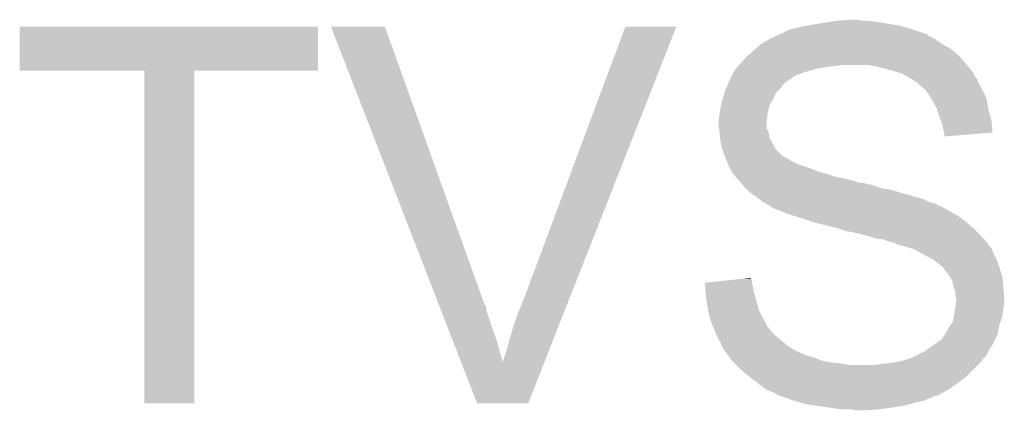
# Model space of a CAD drawing. Extents: x -4 to 126, y -8 to 66.
# Tile 81 of 256: x 26.16 to 28.71, y 53.09 to 54.1. Entities that reach past the tile are written whole.
import ezdxf

# ---------------------------------------------------------------- set-up
doc = ezdxf.new("R2010")
doc.units = 0
doc.layers.add('CLICKER_2_FOR_TMPM4L4A_V104_GTO', color=11, linetype='CONTINUOUS')

msp = doc.modelspace()

# ---------------------------------------------------------------- linework, layer by layer
at = {"layer": 'CLICKER_2_FOR_TMPM4L4A_V104_GTO'}
for points in [[(26.162, 53.972482), (26.16202, 54.086738), (26.934138, 53.972482), (26.93416, 54.086738)], [(26.16202, 54.086738), (26.162022, 54.08676), (26.93416, 54.086738), (26.162022, 54.08676)], [(26.967216, 54.086744), (26.96721, 54.086758), (27.106884, 54.086744), (26.96721, 54.086758)], [(27.242166, 53.378096), (26.967216, 54.086744), (27.36088, 53.378096), (27.106884, 54.086744)], [(27.46502, 53.3781), (27.729184, 54.08673), (27.582582, 53.3781), (27.861248, 54.08673)], [(27.729184, 54.08673), (27.729196, 54.08676), (27.861248, 54.08673), (27.729196, 54.08676)], [(28.155906, 54.07914), (28.18638, 54.08676), (28.4734, 54.07914), (28.446732, 54.08676)], [(28.18638, 54.08676), (28.20035, 54.0893), (28.446732, 54.08676), (28.437842, 54.0893)], [(28.20035, 54.0893), (28.21432, 54.09184), (28.437842, 54.0893), (28.422602, 54.09184)], [(28.21432, 54.09184), (28.2448, 54.09692), (28.422602, 54.09184), (28.392122, 54.09692)], [(28.2448, 54.09692), (28.261308, 54.09946), (28.392122, 54.09692), (28.37688, 54.09946)], [(28.261308, 54.09946), (28.277818, 54.102), (28.37688, 54.09946), (28.35148, 54.102)], [(28.277818, 54.102), (28.313378, 54.10454), (28.341322, 54.102), (28.331162, 54.10454)], [(28.105102, 54.05628), (28.121862, 54.063898), (28.526738, 54.05628), (28.511504, 54.063898)], [(28.121862, 54.063898), (28.12745, 54.066438), (28.511504, 54.063898), (28.50896, 54.066438)], [(28.12745, 54.066438), (28.133044, 54.06898), (28.50896, 54.066438), (28.50388, 54.06898)], [(28.133044, 54.06898), (28.135586, 54.068986), (28.50388, 54.06898), (28.503862, 54.068986)], [(28.135586, 54.068986), (28.138124, 54.071522), (28.503862, 54.068986), (28.496254, 54.071522)], [(28.138124, 54.071522), (28.148282, 54.0766), (28.496254, 54.071522), (28.48102, 54.0766)], [(28.148282, 54.0766), (28.1559, 54.079138), (28.48102, 54.0766), (28.473406, 54.079138)], [(28.1559, 54.079138), (28.155906, 54.07914), (28.473406, 54.079138), (28.4734, 54.07914)], [(28.065184, 54.02834), (28.079696, 54.041038), (28.57246, 54.02834), (28.5496, 54.041038)], [(28.079696, 54.041038), (28.079702, 54.041042), (28.5496, 54.041038), (28.549596, 54.041042)], [(28.079702, 54.041042), (28.100864, 54.053738), (28.549596, 54.041042), (28.53182, 54.053738)], [(28.100864, 54.053738), (28.105102, 54.05628), (28.53182, 54.053738), (28.526738, 54.05628)], [(28.0416, 54.008022), (28.04456, 54.01056), (28.595036, 54.008022), (28.59278, 54.01056)], [(28.04456, 54.01056), (28.05938, 54.02326), (28.59278, 54.01056), (28.578266, 54.02326)], [(28.05938, 54.02326), (28.065184, 54.02834), (28.578266, 54.02326), (28.57246, 54.02834)], [(28.018742, 53.982622), (28.02128, 53.98516), (28.252438, 53.982622), (28.277818, 53.98516)], [(28.02128, 53.98516), (28.02382, 53.9877), (28.277818, 53.98516), (28.287978, 53.9877)], [(28.02382, 53.9877), (28.023822, 53.987702), (28.6131, 53.9877), (28.613098, 53.987702)], [(28.023822, 53.987702), (28.0289, 53.99278), (28.613098, 53.987702), (28.608586, 53.99278)], [(28.0289, 53.99278), (28.0416, 54.008022), (28.608586, 53.99278), (28.595036, 54.008022)], [(28.392122, 53.98008), (28.356558, 53.9877), (28.619026, 53.98008), (28.6131, 53.9877)], [(26.484558, 53.97246), (26.162, 53.972482), (26.934138, 53.97246), (26.934138, 53.972482)], [(26.48456, 53.972438), (26.484558, 53.97246), (26.61412, 53.972438), (26.934138, 53.97246)], [(26.48458, 53.111422), (26.48456, 53.972438), (26.614098, 53.111422), (26.61412, 53.972438)], [(28.000958, 53.952138), (28.004768, 53.959758), (28.158438, 53.952138), (28.168598, 53.959758)], [(28.004768, 53.959758), (28.00985, 53.96992), (28.168598, 53.959758), (28.19654, 53.96992)], [(28.00985, 53.96992), (28.011122, 53.97246), (28.19654, 53.96992), (28.205852, 53.97246)], [(28.011122, 53.97246), (28.01366, 53.975), (28.205852, 53.97246), (28.215166, 53.975)], [(28.01366, 53.975), (28.015352, 53.97754), (28.215166, 53.975), (28.22448, 53.97754)], [(28.015352, 53.97754), (28.01874, 53.98262), (28.22448, 53.97754), (28.25242, 53.98262)], [(28.01874, 53.98262), (28.018742, 53.982622), (28.25242, 53.98262), (28.252438, 53.982622)], [(28.42006, 53.97246), (28.392122, 53.98008), (28.624952, 53.97246), (28.619026, 53.98008)], [(28.445458, 53.964842), (28.42006, 53.97246), (28.630876, 53.964842), (28.624952, 53.97246)], [(28.44547, 53.964836), (28.445458, 53.964842), (28.63088, 53.964836), (28.630876, 53.964842)], [(28.449914, 53.962296), (28.44547, 53.964836), (28.630882, 53.962296), (28.63088, 53.964836)], [(28.458796, 53.95722), (28.449914, 53.962296), (28.633422, 53.95722), (28.630882, 53.962296)], [(27.989388, 53.92674), (27.993902, 53.936898), (28.130498, 53.92674), (28.13812, 53.936898)], [(27.993902, 53.936898), (27.99729, 53.944518), (28.13812, 53.936898), (28.145738, 53.944518)], [(27.99729, 53.944518), (27.99842, 53.94706), (28.145738, 53.944518), (28.149974, 53.94706)], [(27.99842, 53.94706), (28.000958, 53.952138), (28.149974, 53.94706), (28.158438, 53.952138)], [(28.46324, 53.95468), (28.458796, 53.95722), (28.63596, 53.95468), (28.633422, 53.95722)], [(28.467482, 53.952136), (28.46324, 53.95468), (28.6385, 53.952136), (28.63596, 53.95468)], [(28.475942, 53.94706), (28.467482, 53.952136), (28.640532, 53.94706), (28.6385, 53.952136)], [(28.48356, 53.94198), (28.475942, 53.94706), (28.642564, 53.94198), (28.640532, 53.94706)], [(28.4861, 53.939438), (28.48356, 53.94198), (28.64358, 53.939438), (28.642564, 53.94198)], [(28.506418, 53.921662), (28.4861, 53.939438), (28.653738, 53.921662), (28.64358, 53.939438)], [(27.981402, 53.901342), (27.985972, 53.916576), (28.11272, 53.901342), (28.120338, 53.916576)], [(27.985972, 53.916576), (27.98826, 53.924202), (28.120338, 53.916576), (28.12796, 53.924202)], [(27.98826, 53.924202), (27.989388, 53.92674), (28.12796, 53.924202), (28.130498, 53.92674)], [(28.506422, 53.921658), (28.506418, 53.921662), (28.65374, 53.921658), (28.653738, 53.921662)], [(28.52166, 53.8988), (28.506422, 53.921658), (28.6639, 53.8988), (28.65374, 53.921658)], [(27.97556, 53.87848), (27.976828, 53.883556), (28.101288, 53.87848), (28.102558, 53.883556)], [(27.976828, 53.883556), (27.98064, 53.898798), (28.102558, 53.883556), (28.111266, 53.898798)], [(27.98064, 53.898798), (27.981402, 53.901342), (28.111266, 53.898798), (28.11272, 53.901342)], [(28.521662, 53.898798), (28.52166, 53.8988), (28.6639, 53.898798), (28.6639, 53.8988)], [(28.53436, 53.875942), (28.521662, 53.898798), (28.668056, 53.875942), (28.6639, 53.898798)], [(27.97048, 53.845462), (27.97302, 53.8607), (28.095504, 53.845462), (28.097198, 53.8607)], [(27.97302, 53.8607), (27.973382, 53.863238), (28.097198, 53.8607), (28.09748, 53.863238)], [(27.973382, 53.863238), (27.97556, 53.87848), (28.09748, 53.863238), (28.101288, 53.87848)], [(28.536054, 53.87086), (28.53436, 53.875942), (28.66898, 53.87086), (28.668056, 53.875942)], [(28.54198, 53.85308), (28.536054, 53.87086), (28.67383, 53.85308), (28.66898, 53.87086)], [(27.97048, 53.840378), (27.97048, 53.845462), (28.09494, 53.840378), (28.095504, 53.845462)], [(27.97048, 53.832762), (27.97048, 53.840378), (28.094942, 53.832762), (28.09494, 53.840378)], [(27.97161, 53.822596), (27.97048, 53.832762), (28.094942, 53.822596), (28.094942, 53.832762)], [(28.545792, 53.842918), (28.54198, 53.85308), (28.6766, 53.842918), (28.67383, 53.85308)], [(28.549598, 53.832762), (28.545792, 53.842918), (28.67744, 53.832762), (28.6766, 53.842918)], [(28.55214, 53.81752), (28.549598, 53.832762), (28.6787, 53.81752), (28.67744, 53.832762)], [(27.97274, 53.812438), (27.97161, 53.822596), (28.10002, 53.812438), (28.094942, 53.822596)], [(27.974432, 53.797198), (27.97274, 53.812438), (28.102562, 53.797198), (28.10002, 53.812438)], [(28.553834, 53.812438), (28.55214, 53.81752), (28.679118, 53.812438), (28.6787, 53.81752)], [(28.554678, 53.809902), (28.553834, 53.812438), (28.647976, 53.809902), (28.679118, 53.812438)], [(28.55468, 53.802304), (28.554678, 53.809902), (28.55468, 53.802304), (28.647976, 53.809902)], [(27.97556, 53.787042), (27.974432, 53.797198), (28.108656, 53.787042), (28.102562, 53.797198)], [(27.976196, 53.7845), (27.97556, 53.787042), (28.11018, 53.7845), (28.108656, 53.787042)], [(27.980006, 53.76926), (27.976196, 53.7845), (28.117802, 53.76926), (28.11018, 53.7845)], [(27.98064, 53.766722), (27.980006, 53.76926), (28.12034, 53.766722), (28.117802, 53.76926)], [(27.985404, 53.75402), (27.98064, 53.766722), (28.13304, 53.75402), (28.12034, 53.766722)], [(27.987308, 53.74894), (27.985404, 53.75402), (28.140662, 53.74894), (28.13304, 53.75402)], [(27.98826, 53.7464), (27.987308, 53.74894), (28.145742, 53.7464), (28.140662, 53.74894)], [(27.989278, 53.743858), (27.98826, 53.7464), (28.150822, 53.743858), (28.145742, 53.7464)], [(27.99131, 53.73878), (27.989278, 53.743858), (28.158442, 53.73878), (28.150822, 53.743858)], [(27.993342, 53.7337), (27.99131, 53.73878), (28.1686, 53.7337), (28.158442, 53.73878)], [(27.995374, 53.72862), (27.993342, 53.7337), (28.181298, 53.72862), (28.1686, 53.7337)], [(27.99842, 53.721004), (27.995374, 53.72862), (28.204146, 53.721004), (28.181298, 53.72862)], [(28.000962, 53.71846), (27.99842, 53.721004), (28.211778, 53.71846), (28.204146, 53.721004)], [(28.003494, 53.715926), (28.000962, 53.71846), (28.217692, 53.715926), (28.211778, 53.71846)], [(28.0035, 53.710846), (28.003494, 53.715926), (28.229548, 53.710846), (28.217692, 53.715926)], [(28.003506, 53.71084), (28.0035, 53.710846), (28.229562, 53.71084), (28.229548, 53.710846)], [(28.007858, 53.70576), (28.003506, 53.71084), (28.249878, 53.70576), (28.229562, 53.71084)], [(28.014388, 53.69814), (28.007858, 53.70576), (28.272742, 53.69814), (28.249878, 53.70576)], [(28.01874, 53.69306), (28.014388, 53.69814), (28.29814, 53.69306), (28.272742, 53.69814)], [(28.025408, 53.68544), (28.01874, 53.69306), (28.32608, 53.68544), (28.29814, 53.69306)], [(28.02763, 53.6829), (28.025408, 53.68544), (28.333704, 53.6829), (28.32608, 53.68544)], [(28.029854, 53.68036), (28.02763, 53.6829), (28.35148, 53.68036), (28.341322, 53.6829)], [(28.032078, 53.677818), (28.029854, 53.68036), (28.36418, 53.677818), (28.35148, 53.68036)], [(28.03652, 53.67274), (28.032078, 53.677818), (28.379418, 53.67274), (28.36418, 53.677818)], [(28.0416, 53.66766), (28.03652, 53.67274), (28.394662, 53.66766), (28.379418, 53.67274)], [(28.04414, 53.66512), (28.0416, 53.66766), (28.412442, 53.66512), (28.394662, 53.66766)], [(28.051758, 53.657502), (28.04414, 53.66512), (28.439106, 53.657502), (28.412442, 53.66512)], [(28.06954, 53.6448), (28.051758, 53.657502), (28.483562, 53.6448), (28.439106, 53.657502)], [(28.07589, 53.63972), (28.06954, 53.6448), (28.50134, 53.63972), (28.483562, 53.6448)], [(28.08224, 53.63464), (28.07589, 53.63972), (28.511502, 53.63464), (28.50134, 53.63972)], [(28.086474, 53.6321), (28.08224, 53.63464), (28.516582, 53.6321), (28.511502, 53.63464)], [(28.090708, 53.62956), (28.086474, 53.6321), (28.529282, 53.62956), (28.516582, 53.6321)], [(28.094942, 53.62702), (28.090708, 53.62956), (28.533516, 53.62702), (28.529282, 53.62956)], [(28.105086, 53.621946), (28.094942, 53.62702), (28.541974, 53.621946), (28.533516, 53.62702)], [(28.105088, 53.62194), (28.105086, 53.621946), (28.541984, 53.62194), (28.541974, 53.621946)], [(28.105088, 53.621934), (28.105088, 53.62194), (28.547066, 53.621934), (28.541984, 53.62194)], [(28.1051, 53.619422), (28.105088, 53.621934), (28.54958, 53.619422), (28.547066, 53.621934)], [(28.107636, 53.6194), (28.1051, 53.619422), (28.549602, 53.6194), (28.54958, 53.619422)], [(28.107642, 53.619398), (28.107636, 53.6194), (28.549604, 53.619398), (28.549602, 53.6194)], [(28.112718, 53.61686), (28.107642, 53.619398), (28.554678, 53.61686), (28.549604, 53.619398)], [(28.1178, 53.61432), (28.112718, 53.61686), (28.559124, 53.61432), (28.554678, 53.61686)], [(28.1305, 53.60924), (28.1178, 53.61432), (28.568014, 53.60924), (28.559124, 53.61432)], [(28.15844, 53.599078), (28.1305, 53.60924), (28.5858, 53.599078), (28.568014, 53.60924)], [(28.166692, 53.59654), (28.15844, 53.599078), (28.59024, 53.59654), (28.5858, 53.599078)], [(28.19146, 53.58892), (28.166692, 53.59654), (28.6004, 53.58892), (28.59024, 53.59654)], [(28.214322, 53.5813), (28.19146, 53.58892), (28.61056, 53.5813), (28.6004, 53.58892)], [(28.221942, 53.57876), (28.214322, 53.5813), (28.613464, 53.57876), (28.61056, 53.5813)], [(28.25242, 53.57114), (28.221942, 53.57876), (28.622174, 53.57114), (28.613464, 53.57876)], [(28.26512, 53.5686), (28.25242, 53.57114), (28.625076, 53.5686), (28.622174, 53.57114)], [(28.27528, 53.566058), (28.26512, 53.5686), (28.627982, 53.566058), (28.625076, 53.5686)], [(28.28289, 53.563522), (28.27528, 53.566058), (28.63088, 53.563522), (28.627982, 53.566058)], [(28.290518, 53.56098), (28.28289, 53.563522), (28.633422, 53.56098), (28.63088, 53.563522)], [(28.295598, 53.558442), (28.290518, 53.56098), (28.63596, 53.558442), (28.633422, 53.56098)], [(28.321, 53.55336), (28.295598, 53.558442), (28.641042, 53.55336), (28.63596, 53.558442)], [(28.343862, 53.54828), (28.321, 53.55336), (28.646122, 53.54828), (28.641042, 53.55336)], [(28.36164, 53.5432), (28.343862, 53.54828), (28.6512, 53.5432), (28.646122, 53.54828)], [(28.379418, 53.53812), (28.36164, 53.5432), (28.655644, 53.53812), (28.6512, 53.5432)], [(28.397196, 53.53558), (28.379418, 53.53812), (28.657866, 53.53558), (28.655644, 53.53812)], [(28.409898, 53.530502), (28.397196, 53.53558), (28.662308, 53.530502), (28.657866, 53.53558)], [(28.422598, 53.52796), (28.409898, 53.530502), (28.664532, 53.52796), (28.662308, 53.530502)], [(28.432758, 53.52288), (28.422598, 53.52796), (28.668976, 53.52288), (28.664532, 53.52796)], [(28.432782, 53.522874), (28.432758, 53.52288), (28.66898, 53.522874), (28.668976, 53.52288)], [(28.44292, 53.520338), (28.432782, 53.522874), (28.668986, 53.520338), (28.66898, 53.522874)], [(28.442934, 53.520334), (28.44292, 53.520338), (28.668986, 53.520334), (28.668986, 53.520338)], [(28.450542, 53.5178), (28.442934, 53.520334), (28.67152, 53.5178), (28.668986, 53.520334)], [(28.4607, 53.515258), (28.450542, 53.5178), (28.67406, 53.515258), (28.67152, 53.5178)], [(28.468318, 53.512722), (28.4607, 53.515258), (28.676596, 53.512722), (28.67406, 53.515258)], [(28.470856, 53.51272), (28.468318, 53.512722), (28.676598, 53.51272), (28.676596, 53.512722)], [(28.470866, 53.512716), (28.470856, 53.51272), (28.6766, 53.512716), (28.676598, 53.51272)], [(28.49118, 53.50256), (28.470866, 53.512716), (28.680664, 53.50256), (28.6766, 53.512716)], [(28.495626, 53.50002), (28.49118, 53.50256), (28.68168, 53.50002), (28.680664, 53.50256)], [(28.508962, 53.4924), (28.495626, 53.50002), (28.68549, 53.4924), (28.68168, 53.50002)], [(28.524198, 53.484782), (28.508962, 53.4924), (28.6893, 53.484782), (28.68549, 53.4924)], [(28.524202, 53.48478), (28.524198, 53.484782), (28.6893, 53.48478), (28.6893, 53.484782)], [(28.5369, 53.47462), (28.524202, 53.48478), (28.693112, 53.47462), (28.6893, 53.48478)], [(28.547058, 53.467), (28.5369, 53.47462), (28.69597, 53.467), (28.693112, 53.47462)], [(28.549596, 53.464462), (28.547058, 53.467), (28.69692, 53.464462), (28.69597, 53.467)], [(28.552138, 53.46192), (28.549596, 53.464462), (28.697684, 53.46192), (28.69692, 53.464462)], [(28.554678, 53.456844), (28.552138, 53.46192), (28.699206, 53.456844), (28.697684, 53.46192)], [(28.55722, 53.4543), (28.554678, 53.456844), (28.69997, 53.4543), (28.699206, 53.456844)], [(28.56738, 53.4416), (28.55722, 53.4543), (28.703778, 53.4416), (28.69997, 53.4543)], [(27.93494, 53.42382), (27.982736, 53.428896), (28.05684, 53.42382), (28.05684, 53.428896)], [(27.934942, 53.423818), (27.93494, 53.42382), (28.05684, 53.423818), (28.05684, 53.42382)], [(27.93584, 53.41112), (27.934942, 53.423818), (28.05938, 53.41112), (28.05684, 53.423818)], [(27.982736, 53.428896), (28.03057, 53.433976), (28.05684, 53.428896), (28.054302, 53.433976)], [(28.03057, 53.433976), (28.0543, 53.436496), (28.054302, 53.433976), (28.0543, 53.436496)], [(28.568906, 53.439058), (28.56738, 53.4416), (28.70454, 53.439058), (28.703778, 53.4416)], [(28.574998, 53.428902), (28.568906, 53.439058), (28.705556, 53.428902), (28.70454, 53.439058)], [(28.57754, 53.413662), (28.574998, 53.428902), (28.70708, 53.413662), (28.705556, 53.428902)], [(27.93728, 53.3908), (27.93584, 53.41112), (28.06446, 53.3908), (28.05938, 53.41112)], [(28.577542, 53.41366), (28.57754, 53.413662), (28.70708, 53.41366), (28.70708, 53.413662)], [(28.582618, 53.403504), (28.577542, 53.41366), (28.708004, 53.403504), (28.70708, 53.41366)], [(28.58262, 53.390804), (28.582618, 53.403504), (28.709158, 53.390804), (28.708004, 53.403504)], [(27.243152, 53.375554), (27.242166, 53.378096), (27.360886, 53.375554), (27.36088, 53.378096)], [(27.244138, 53.373014), (27.243152, 53.375554), (27.36342, 53.373014), (27.360886, 53.375554)], [(27.245124, 53.370474), (27.244138, 53.373014), (27.363424, 53.370474), (27.36342, 53.373014)], [(27.45232, 53.347618), (27.46502, 53.3781), (27.570594, 53.347618), (27.582582, 53.3781)], [(27.93746, 53.388258), (27.93728, 53.3908), (28.065188, 53.388258), (28.06446, 53.3908)], [(27.939806, 53.37302), (27.93746, 53.388258), (28.06954, 53.37302), (28.065188, 53.388258)], [(27.94254, 53.35524), (27.939806, 53.37302), (28.073986, 53.35524), (28.06954, 53.37302)], [(28.584314, 53.385722), (28.58262, 53.390804), (28.70962, 53.385722), (28.709158, 53.390804)], [(28.58262, 53.35778), (28.584796, 53.373018), (28.70708, 53.35778), (28.70962, 53.373018)], [(28.585158, 53.383182), (28.584314, 53.385722), (28.70962, 53.383182), (28.70962, 53.385722)], [(28.584796, 53.373018), (28.58516, 53.375562), (28.70962, 53.373018), (28.70962, 53.375562)], [(28.58516, 53.375562), (28.585158, 53.383182), (28.70962, 53.375562), (28.70962, 53.383182)], [(27.24808, 53.362856), (27.245124, 53.370474), (27.3685, 53.362856), (27.363424, 53.370474)], [(27.251036, 53.355238), (27.24808, 53.362856), (27.368502, 53.355238), (27.3685, 53.362856)], [(27.27173, 53.3019), (27.251036, 53.355238), (27.38628, 53.3019), (27.368502, 53.355238)], [(27.442158, 53.31968), (27.45232, 53.347618), (27.559608, 53.31968), (27.570594, 53.347618)], [(27.943176, 53.352698), (27.94254, 53.35524), (28.07462, 53.352698), (28.073986, 53.35524)], [(27.948256, 53.332382), (27.943176, 53.352698), (28.08478, 53.332382), (28.07462, 53.352698)], [(28.579232, 53.337458), (28.58262, 53.35778), (28.704538, 53.337458), (28.70708, 53.35778)], [(27.95016, 53.324762), (27.948256, 53.332382), (28.089134, 53.324762), (28.08478, 53.332382)], [(27.954228, 53.314594), (27.95016, 53.324762), (28.09494, 53.314594), (28.089134, 53.324762)], [(28.57246, 53.317142), (28.57754, 53.327302), (28.697766, 53.317142), (28.701152, 53.327302)], [(28.57754, 53.327302), (28.579232, 53.337458), (28.701152, 53.327302), (28.704538, 53.337458)], [(27.28257, 53.27396), (27.27173, 53.3019), (27.396438, 53.27396), (27.38628, 53.3019)], [(27.42692, 53.268878), (27.442158, 53.31968), (27.53963, 53.268878), (27.559608, 53.31968)], [(27.955244, 53.312054), (27.954228, 53.314594), (28.094946, 53.312054), (28.09494, 53.314594)], [(27.957274, 53.306978), (27.955244, 53.312054), (28.10002, 53.306978), (28.094946, 53.312054)], [(27.96032, 53.29936), (27.957274, 53.306978), (28.105738, 53.29936), (28.10002, 53.306978)], [(27.96145, 53.29682), (27.96032, 53.29936), (28.107642, 53.29682), (28.105738, 53.29936)], [(27.965966, 53.28666), (27.96145, 53.29682), (28.1178, 53.28666), (28.107642, 53.29682)], [(28.557226, 53.294286), (28.5623, 53.299364), (28.692856, 53.294286), (28.693872, 53.299364)], [(28.5623, 53.299364), (28.564842, 53.306982), (28.693872, 53.299364), (28.695396, 53.306982)], [(28.564842, 53.306982), (28.570552, 53.314598), (28.695396, 53.306982), (28.69692, 53.314598)], [(28.570552, 53.314598), (28.57246, 53.317142), (28.69692, 53.314598), (28.697766, 53.317142)], [(27.304188, 53.218244), (27.28257, 53.27396), (27.41168, 53.218244), (27.396438, 53.27396)], [(27.97048, 53.2765), (27.965966, 53.28666), (28.129994, 53.2765), (28.1178, 53.28666)], [(27.975558, 53.268884), (27.97048, 53.2765), (28.139134, 53.268884), (28.129994, 53.2765)], [(28.528012, 53.263802), (28.547062, 53.276502), (28.67914, 53.263802), (28.68549, 53.276502)], [(28.547062, 53.276502), (28.555522, 53.289198), (28.68549, 53.276502), (28.691838, 53.289198)], [(28.555522, 53.289198), (28.55722, 53.291744), (28.691838, 53.289198), (28.692346, 53.291744)], [(28.55722, 53.291744), (28.557226, 53.294286), (28.692346, 53.291744), (28.692856, 53.294286)], [(27.41676, 53.233322), (27.421838, 53.24856), (27.525648, 53.233322), (27.53164, 53.24856)], [(27.421838, 53.24856), (27.42692, 53.268878), (27.53164, 53.24856), (27.53963, 53.268878)], [(27.9781, 53.261262), (27.975558, 53.268884), (28.14828, 53.261262), (28.139134, 53.268884)], [(27.978102, 53.26126), (27.9781, 53.261262), (28.148282, 53.26126), (28.14828, 53.261262)], [(27.983178, 53.251104), (27.978102, 53.26126), (28.164532, 53.251104), (28.148282, 53.26126)], [(27.985718, 53.24856), (27.983178, 53.251104), (28.168602, 53.24856), (28.164532, 53.251104)], [(27.99311, 53.2384), (27.985718, 53.24856), (28.191464, 53.2384), (28.168602, 53.24856)], [(28.49118, 53.24094), (28.50388, 53.246022), (28.665426, 53.24094), (28.668474, 53.246022)], [(28.50388, 53.246022), (28.51658, 53.25618), (28.668474, 53.246022), (28.674566, 53.25618)], [(28.51658, 53.25618), (28.528012, 53.263802), (28.674566, 53.25618), (28.67914, 53.263802)], [(27.41168, 53.218244), (27.411686, 53.220626), (27.519718, 53.218244), (27.520656, 53.220626)], [(27.411686, 53.220626), (27.41422, 53.223166), (27.520656, 53.220626), (27.521654, 53.223166)], [(27.41422, 53.223166), (27.414222, 53.228244), (27.521654, 53.223166), (27.523652, 53.228244)], [(27.414222, 53.228244), (27.41676, 53.233322), (27.523652, 53.228244), (27.525648, 53.233322)], [(27.993126, 53.238378), (27.99311, 53.2384), (28.194, 53.238378), (28.191464, 53.2384)], [(27.994956, 53.23586), (27.993126, 53.238378), (28.194022, 53.23586), (28.194, 53.238378)], [(27.994958, 53.235858), (27.994956, 53.23586), (28.199084, 53.235858), (28.194022, 53.23586)], [(27.996804, 53.23332), (27.994958, 53.235858), (28.204162, 53.23332), (28.199084, 53.235858)], [(27.998654, 53.230778), (27.996804, 53.23332), (28.216862, 53.230778), (28.204162, 53.23332)], [(28.004194, 53.22316), (27.998654, 53.230778), (28.234642, 53.22316), (28.216862, 53.230778)], [(28.00604, 53.220622), (28.004194, 53.22316), (28.246064, 53.220622), (28.234642, 53.22316)], [(28.008582, 53.21808), (28.00604, 53.220622), (28.257502, 53.21808), (28.246064, 53.220622)], [(28.427678, 53.21808), (28.45054, 53.223162), (28.64815, 53.21808), (28.652216, 53.223162)], [(28.45054, 53.223162), (28.465764, 53.228238), (28.652216, 53.223162), (28.656278, 53.228238)], [(28.465764, 53.228238), (28.473402, 53.230784), (28.656278, 53.228238), (28.658824, 53.230784)], [(28.473402, 53.230784), (28.475944, 53.23332), (28.658824, 53.230784), (28.66136, 53.23332)], [(28.475944, 53.23332), (28.48354, 53.235854), (28.66136, 53.23332), (28.663894, 53.235854)], [(28.48354, 53.235854), (28.483564, 53.235862), (28.663894, 53.235854), (28.663894, 53.235862)], [(28.483564, 53.235862), (28.487364, 53.238396), (28.663894, 53.235862), (28.6639, 53.238396)], [(28.487364, 53.238396), (28.49118, 53.24094), (28.6639, 53.238396), (28.665426, 53.24094)], [(27.345636, 53.111414), (27.304188, 53.218244), (27.477708, 53.111414), (27.519718, 53.218244)], [(28.011122, 53.21554), (28.008582, 53.21808), (28.2829, 53.21554), (28.257502, 53.21808)], [(28.016202, 53.21046), (28.011122, 53.21554), (28.310842, 53.21046), (28.2829, 53.21554)], [(28.0289, 53.19776), (28.016202, 53.21046), (28.628338, 53.19776), (28.641038, 53.21046)], [(28.04795, 53.18252), (28.0289, 53.19776), (28.613098, 53.18252), (28.628338, 53.19776)], [(28.36926, 53.21046), (28.38704, 53.213), (28.641038, 53.21046), (28.643578, 53.213)], [(28.38704, 53.213), (28.407358, 53.21554), (28.643578, 53.213), (28.64612, 53.21554)], [(28.407358, 53.21554), (28.427678, 53.21808), (28.64612, 53.21554), (28.64815, 53.21808)], [(28.0543, 53.17744), (28.04795, 53.18252), (28.606566, 53.17744), (28.613098, 53.18252)], [(28.07063, 53.16474), (28.0543, 53.17744), (28.59024, 53.16474), (28.606566, 53.17744)], [(28.07716, 53.15966), (28.07063, 53.16474), (28.582982, 53.15966), (28.59024, 53.16474)], [(28.094938, 53.146962), (28.07716, 53.15966), (28.564842, 53.146962), (28.582982, 53.15966)], [(28.094944, 53.14696), (28.094938, 53.146962), (28.56484, 53.14696), (28.564842, 53.146962)], [(28.11272, 53.13934), (28.094944, 53.14696), (28.550866, 53.13934), (28.56484, 53.14696)], [(28.122876, 53.134262), (28.11272, 53.13934), (28.541554, 53.134262), (28.550866, 53.13934)], [(28.125414, 53.131726), (28.122876, 53.134262), (28.536904, 53.131726), (28.541554, 53.134262)], [(28.127956, 53.13172), (28.125414, 53.131726), (28.536894, 53.13172), (28.536904, 53.131726)], [(28.127962, 53.131718), (28.127956, 53.13172), (28.531816, 53.131718), (28.536894, 53.13172)], [(28.142182, 53.12664), (28.127962, 53.131718), (28.521658, 53.12664), (28.531816, 53.131718)], [(28.149296, 53.1241), (28.142182, 53.12664), (28.51404, 53.1241), (28.521658, 53.12664)], [(28.16352, 53.11902), (28.149296, 53.1241), (28.50388, 53.11902), (28.51404, 53.1241)], [(28.163528, 53.119018), (28.16352, 53.11902), (28.503878, 53.119018), (28.50388, 53.11902)], [(28.1813, 53.11394), (28.163528, 53.119018), (28.48102, 53.11394), (28.503878, 53.119018)], [(26.614098, 53.1114), (26.48458, 53.111422), (26.614098, 53.1114), (26.614098, 53.111422)], [(27.477704, 53.1114), (27.345636, 53.111414), (27.477704, 53.1114), (27.477708, 53.111414)], [(28.199078, 53.10886), (28.1813, 53.11394), (28.462392, 53.10886), (28.48102, 53.11394)], [(28.21686, 53.10632), (28.199078, 53.10886), (28.45308, 53.10632), (28.462392, 53.10886)], [(28.25242, 53.10124), (28.21686, 53.10632), (28.4226, 53.10124), (28.45308, 53.10632)], [(28.28798, 53.09616), (28.25242, 53.10124), (28.38704, 53.09616), (28.4226, 53.10124)], [(28.326078, 53.09362), (28.313378, 53.09616), (28.348942, 53.09362), (28.38704, 53.09616)]]:
    msp.add_solid(points, dxfattribs=at)

doc.saveas('drawing.dxf')
